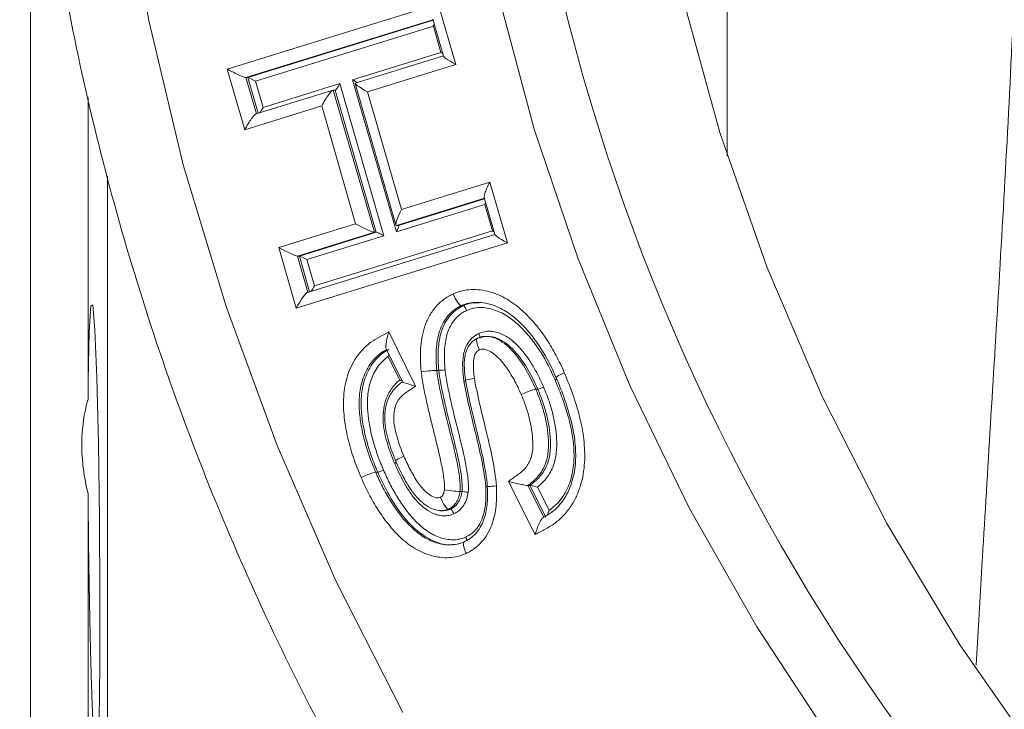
# Model space of a CAD drawing. Header units: millimetres. Extents: x -11 to 389, y 20 to 311.
# Tile 4 of 15: x -11 to 27, y 118 to 145. Entities that reach past the tile are written whole.
import ezdxf

# ---------------------------------------------------------------- set-up
doc = ezdxf.new("R2010")
doc.units = ezdxf.units.MM

msp = doc.modelspace()

# ---------------------------------------------------------------- linework, layer by layer
at = {"color": 7, "linetype": 'Continuous', "lineweight": 15}
for p, q in [((-10.706, 71.108), (-10.706, 156.201)), ((-3.028, 143.016), (5.215, 145.566)), ((5.215, 145.566), (5.9, 143.194)), ((5.005, 144.94), (-2.297, 142.681)), ((4.998, 144.964), (5.415, 143.52)), ((-2.22, 142.681), (5.012, 144.918)), ((5.02, 144.695), (-1.928, 142.546)), ((5.317, 143.665), (5.02, 144.695)), ((1.869, 142.598), (5.317, 143.665)), ((5.413, 143.527), (1.972, 142.463)), ((-2.343, 140.644), (-3.028, 143.016)), ((5.9, 143.194), (2.451, 142.128)), ((-2.22, 142.681), (-2.297, 142.681)), ((-1.928, 142.546), (-1.63, 141.515)), ((-1.63, 141.515), (1.375, 142.445)), ((1.375, 142.445), (3.087, 136.508)), ((3.581, 136.662), (1.869, 142.598)), ((1.966, 142.454), (3.559, 136.931)), ((-8.459, 130.136), (-8.459, 141.901)), ((1.105, 142.194), (-1.9, 141.265)), ((1.115, 142.196), (2.717, 136.643)), ((1.193, 142.196), (1.115, 142.196)), ((2.794, 136.643), (1.193, 142.196)), ((2.451, 142.128), (3.776, 137.533)), ((0.661, 141.574), (-2.343, 140.644)), ((1.987, 136.979), (0.661, 141.574)), ((-7.706, 40.108), (-7.706, 138.838)), ((3.776, 137.533), (7.225, 138.599)), ((7.225, 138.599), (7.91, 136.229)), ((7.015, 137.973), (3.581, 136.911)), ((7.029, 137.728), (3.581, 136.662)), ((3.659, 136.911), (7.021, 137.951)), ((7.008, 137.997), (7.425, 136.554)), ((7.327, 136.699), (7.029, 137.728)), ((-1.018, 136.049), (1.987, 136.979)), ((3.659, 136.911), (3.581, 136.911)), ((2.717, 136.643), (-0.288, 135.714)), ((-0.21, 135.714), (2.794, 136.643)), ((3.087, 136.508), (0.082, 135.579)), ((7.423, 136.562), (0.11, 134.299)), ((0.38, 134.55), (7.327, 136.699)), ((2.794, 136.643), (2.717, 136.643)), ((7.91, 136.229), (-0.333, 133.679)), ((-0.333, 133.679), (-1.018, 136.049)), ((-0.21, 135.714), (-0.288, 135.714)), ((0.082, 135.579), (0.38, 134.55)), ((6.191, 133.777), (6.114, 133.777)), ((3.282, 132.76), (4.324, 130.641)), ((7.148, 132.581), (7.07, 132.581)), ((3.181, 132.095), (3.816, 130.804)), ((3.709, 130.874), (3.256, 131.796)), ((5.235, 131.254), (5.157, 131.254)), ((9.098, 130.518), (9.02, 130.518)), ((2.847, 127.279), (2.769, 127.279)), ((8.993, 124.848), (7.955, 126.919)), ((6.138, 126.522), (6.061, 126.522)), ((8.707, 126.762), (9.329, 125.521)), ((8.784, 126.762), (8.707, 126.762)), ((9.407, 125.521), (8.784, 126.762)), ((9.084, 126.701), (9.539, 125.795)), ((-8.459, 76.974), (-8.459, 126.431)), ((5.318, 125.775), (5.395, 125.775)), ((5.69, 125.84), (5.613, 125.84))]:
    msp.add_line(p, q, dxfattribs=at)
at = {"color": 8, "linetype": 'Continuous', "lineweight": 15}
for p, q in [((16.498, 148.802), (16.498, 139.619)), ((-2.297, 142.681), (-1.89, 141.268)), ((-1.818, 141.29), (-2.22, 142.681)), ((-0.288, 135.714), (0.12, 134.303)), ((0.191, 134.325), (-0.21, 135.714))]:
    msp.add_line(p, q, dxfattribs=at)
at = {"color": 7, "linetype": 'Continuous', "lineweight": 15, "flags": 128}
for points in [[(20.562, 116.806), (17.648, 121.243), (15.02, 125.868), (12.69, 130.662), (10.668, 135.602), (8.962, 140.669), (7.58, 145.841), (6.528, 151.095), (5.809, 156.409), (5.428, 161.761), (5.386, 167.126), (5.684, 172.484), (6.318, 177.809), (7.288, 183.08), (8.589, 188.274), (10.215, 193.369), (12.16, 198.343), (14.415, 203.175), (16.97, 207.844), (19.814, 212.329), (22.936, 216.613), (26.322, 220.675)], [(3.825, 117.901), (1.219, 123.034), (-1.082, 128.321), (-3.072, 133.742), (-4.741, 139.278), (-6.084, 144.907), (-7.097, 150.611), (-7.775, 156.367), (-8.117, 162.155), (-8.12, 167.954), (-7.785, 173.743)], [(68.143, 88.297), (63.031, 90.04), (58.048, 92.147), (53.22, 94.608), (48.568, 97.412), (44.116, 100.543), (39.886, 103.988), (35.898, 107.729), (32.17, 111.749), (28.722, 116.027), (25.57, 120.544), (22.73, 125.276), (20.214, 130.202), (18.036, 135.297), (16.206, 140.537), (14.732, 145.896), (13.622, 151.349), (12.882, 156.868)], [(-8.132, 115.996), (-8.077, 116.281), (-8.027, 117.598), (-7.999, 119.741), (-7.996, 122.467), (-8.016, 125.471), (-8.059, 128.413), (-8.121, 130.962), (-8.195, 132.831), (-8.274, 133.81), (-8.349, 133.786), (-8.411, 132.762), (-8.452, 130.855), (-8.459, 130.136), (-8.459, 130.136)]]:
    msp.add_lwpolyline(points, dxfattribs=at)
at = {"color": 8, "linetype": 'Continuous', "lineweight": 15, "flags": 128}
msp.add_lwpolyline([(6.216, 130.83), (6.252, 130.835), (6.282, 130.84)], dxfattribs=at)
at = {"color": 8, "linetype": 'Continuous', "lineweight": 15}
msp.add_arc((89.486, 165.112), 81.74, 132.90709, 227.69757, dxfattribs=at)
at = {"color": 7, "linetype": 'Continuous', "lineweight": 15}
for centre, major_axis, ratio, start_param, end_param in [((4.968, 144.695), (0.134, 0.248), 0.162311, 4.799758, 5.091881), ((5.266, 143.665), (0.246, -0.133), 0.089274, 1.114762, 1.406886), ((6.029, 143.194), (0.614, -0.331), 0.089274, 2.977682, 4.548478), ((-2.898, 143.016), (0.614, -0.331), 0.089267, 4.548457, 6.119254), ((-1.979, 142.546), (0.246, -0.133), 0.089267, 1.406865, 2.977661), ((1.323, 142.445), (0.134, 0.248), 0.162278, 3.228986, 4.799782), ((1.817, 142.598), (0.246, -0.133), 0.089312, 0.417777, 1.406875), ((2.581, 142.128), (0.614, -0.332), 0.089312, 2.977671, 4.548467), ((0.791, 141.574), (0.335, 0.62), 0.162278, 0.087393, 1.65819), ((-1.682, 141.515), (0.134, 0.248), 0.162315, 3.810741, 4.799771), ((-2.214, 140.644), (0.335, 0.62), 0.162315, 0.087382, 1.658179), ((7.354, 138.599), (0.334, 0.62), 0.162366, 1.658171, 3.228968), ((6.978, 137.728), (0.134, 0.248), 0.162366, 4.799764, 5.091996), ((3.906, 137.533), (0.335, 0.62), 0.16228, 1.658197, 3.228993), ((2.116, 136.979), (0.614, -0.332), 0.08931, 4.54846, 6.119256), ((3.529, 136.662), (0.134, 0.248), 0.16228, 4.79979, 6.370586), ((3.035, 136.508), (0.246, -0.133), 0.08931, 1.406867, 2.977664), ((7.275, 136.699), (0.246, -0.133), 0.089217, 1.114648, 1.406879), ((8.039, 136.229), (0.614, -0.331), 0.089217, 2.977676, 4.548472), ((-0.889, 136.049), (0.614, -0.331), 0.089222, 4.548486, 6.119282), ((0.03, 135.579), (0.246, -0.133), 0.089222, 1.406893, 2.977689), ((0.328, 134.55), (0.134, 0.248), 0.16236, 3.810841, 4.799743), ((-0.204, 133.679), (0.334, 0.62), 0.16236, 0.087354, 1.65815)]:
    msp.add_ellipse(centre, major_axis=major_axis, ratio=ratio, start_param=start_param, end_param=end_param, dxfattribs=at)
for points, knots in [([(-10.734, 174.09), (-10.813, 173.089), (-11.038, 170.22), (-11.173, 165.465), (-11.043, 159.841), (-10.603, 154.232), (-9.859, 148.658), (-8.814, 143.136), (-7.47, 137.684), (-5.832, 132.318), (-3.904, 127.056), (-1.694, 121.914), (0.793, 116.909), (3.548, 112.056), (6.562, 107.372), (9.827, 102.869), (13.331, 98.564), (17.063, 94.47), (21.012, 90.598), (25.165, 86.963), (29.509, 83.575), (34.03, 80.444), (38.715, 77.583), (43.545, 74.991), (48.517, 72.713), (52.126, 71.218), (54.099, 70.574), (54.343, 70.494)], [0, 0, 0, 0, 0.022643, 0.064895, 0.107151, 0.149408, 0.191665, 0.233921, 0.276176, 0.31843, 0.360682, 0.402932, 0.445179, 0.487424, 0.529665, 0.571903, 0.614136, 0.656366, 0.698591, 0.740811, 0.783027, 0.825237, 0.867443, 0.909644, 0.951841, 0.994033, 1, 1, 1, 1]), ([(4.547, 131.201), (4.534, 131.348), (4.522, 131.496), (4.513, 131.791), (4.514, 131.938), (4.532, 132.23), (4.547, 132.376), (4.597, 132.664), (4.633, 132.808), (4.726, 133.09), (4.782, 133.226), (4.924, 133.483), (5.006, 133.607), (5.196, 133.826), (5.3, 133.927), (5.474, 134.058), (5.535, 134.099), (5.66, 134.172), (5.725, 134.204), (5.79, 134.235)], [0, 0, 0, 0, 0.125, 0.125, 0.25, 0.25, 0.375, 0.375, 0.5, 0.5, 0.625, 0.625, 0.75, 0.75, 0.875, 0.875, 0.9375, 0.9375, 1, 1, 1, 1]), ([(5.79, 134.235), (5.847, 134.259), (5.904, 134.283), (6.02, 134.324), (6.079, 134.342), (6.259, 134.385), (6.379, 134.403), (6.743, 134.419), (6.989, 134.385), (7.457, 134.252), (7.686, 134.155), (8.106, 133.906), (8.302, 133.76), (8.67, 133.429), (8.84, 133.25), (9.155, 132.874), (9.3, 132.677), (9.572, 132.269), (9.696, 132.056), (9.869, 131.727), (9.925, 131.617), (10.033, 131.392), (10.083, 131.278), (10.133, 131.163)], [0, 0, 0, 0, 0.03125, 0.03125, 0.0625, 0.0625, 0.125, 0.125, 0.25, 0.25, 0.375, 0.375, 0.5, 0.5, 0.625, 0.625, 0.75, 0.75, 0.875, 0.875, 0.9375, 0.9375, 1, 1, 1, 1]), ([(6.114, 133.777), (6.08, 133.777), (6.025, 133.827), (5.906, 133.996), (5.841, 134.116), (5.79, 134.235)], [0, 0, 0, 0, 0.5, 0.5, 1, 1, 1, 1]), ([(6.114, 133.777), (6.06, 133.751), (6.007, 133.725), (5.904, 133.664), (5.854, 133.63), (5.714, 133.519), (5.63, 133.435), (5.481, 133.248), (5.417, 133.142), (5.312, 132.925), (5.27, 132.811), (5.169, 132.459), (5.141, 132.22), (5.126, 131.859), (5.126, 131.739), (5.136, 131.496), (5.146, 131.375), (5.157, 131.254)], [0, 0, 0, 0, 0.0625, 0.0625, 0.125, 0.125, 0.25, 0.25, 0.375, 0.375, 0.5, 0.5, 0.75, 0.75, 0.875, 0.875, 1, 1, 1, 1]), ([(5.235, 131.254), (5.224, 131.375), (5.213, 131.496), (5.204, 131.739), (5.203, 131.861), (5.219, 132.224), (5.248, 132.463), (5.383, 132.931), (5.485, 133.157), (5.709, 133.436), (5.795, 133.522), (5.935, 133.632), (5.984, 133.665), (6.085, 133.725), (6.138, 133.751), (6.191, 133.777)], [0, 0, 0, 0, 0.125, 0.125, 0.25, 0.25, 0.5, 0.5, 0.75, 0.75, 0.875, 0.875, 0.9375, 0.9375, 1, 1, 1, 1]), ([(9.821, 130.961), (9.648, 131.359), (9.453, 131.746), (9.108, 132.285), (8.984, 132.458), (8.719, 132.792), (8.577, 132.951), (8.268, 133.251), (8.103, 133.389), (7.838, 133.566), (7.748, 133.621), (7.557, 133.718), (7.458, 133.76), (7.258, 133.829), (7.156, 133.858), (6.947, 133.897), (6.84, 133.909), (6.628, 133.912), (6.523, 133.901), (6.366, 133.867), (6.314, 133.853), (6.213, 133.819), (6.163, 133.798), (6.114, 133.777)], [0, 0, 0, 0, 0.25, 0.25, 0.375, 0.375, 0.5, 0.5, 0.625, 0.625, 0.6875, 0.6875, 0.75, 0.75, 0.8125, 0.8125, 0.875, 0.875, 0.9375, 0.9375, 0.96875, 0.96875, 1, 1, 1, 1]), ([(6.191, 133.777), (6.294, 133.82), (6.488, 133.9), (6.696, 133.892), (6.795, 133.889)], [0, 0, 0, 0, 0.527128, 1, 1, 1, 1]), ([(6.191, 133.777), (6.205, 133.777), (6.227, 133.758), (6.275, 133.69), (6.301, 133.642), (6.321, 133.594)], [0, 0, 0, 0, 0.5, 0.5, 1, 1, 1, 1]), ([(6.321, 133.594), (6.272, 133.57), (6.224, 133.546), (6.131, 133.491), (6.087, 133.46), (5.961, 133.358), (5.883, 133.279), (5.685, 133.019), (5.596, 132.809), (5.483, 132.38), (5.46, 132.161), (5.445, 131.718), (5.459, 131.496), (5.478, 131.275)], [0, 0, 0, 0, 0.0625, 0.0625, 0.125, 0.125, 0.25, 0.25, 0.5, 0.5, 0.75, 0.75, 1, 1, 1, 1]), ([(9.773, 130.88), (9.611, 131.254), (9.428, 131.619), (9.104, 132.134), (8.987, 132.298), (8.741, 132.616), (8.608, 132.768), (8.324, 133.052), (8.172, 133.186), (7.927, 133.357), (7.843, 133.41), (7.669, 133.507), (7.577, 133.549), (7.391, 133.619), (7.296, 133.649), (7.102, 133.691), (7.002, 133.705), (6.804, 133.713), (6.705, 133.706), (6.558, 133.677), (6.509, 133.664), (6.414, 133.633), (6.367, 133.614), (6.321, 133.594)], [0, 0, 0, 0, 0.25, 0.25, 0.375, 0.375, 0.5, 0.5, 0.625, 0.625, 0.6875, 0.6875, 0.75, 0.75, 0.8125, 0.8125, 0.875, 0.875, 0.9375, 0.9375, 0.96875, 0.96875, 1, 1, 1, 1]), ([(2.199, 127.074), (2.094, 127.326), (1.994, 127.579), (1.82, 128.091), (1.743, 128.35), (1.622, 128.875), (1.573, 129.141), (1.529, 129.547), (1.518, 129.683), (1.509, 129.958), (1.513, 130.096), (1.539, 130.505), (1.584, 130.775), (1.752, 131.301), (1.87, 131.546), (2.1, 131.886), (2.187, 131.991), (2.373, 132.184), (2.473, 132.272), (2.692, 132.429), (2.811, 132.494), (3.047, 132.627), (3.164, 132.694), (3.282, 132.76)], [0, 0, 0, 0, 0.125, 0.125, 0.25, 0.25, 0.375, 0.375, 0.4375, 0.4375, 0.5, 0.5, 0.625, 0.625, 0.75, 0.75, 0.8125, 0.8125, 0.875, 0.875, 0.9375, 0.9375, 1, 1, 1, 1]), ([(3.282, 132.76), (3.282, 132.759), (3.258, 132.68), (3.215, 132.518), (3.175, 132.308), (3.167, 132.17), (3.172, 132.105), (3.182, 132.097), (3.183, 132.096)], [0, 0, 0, 0, 0.005313, 0.292409, 0.604988, 0.827222, 0.983304, 1, 1, 1, 1]), ([(6.216, 130.83), (6.19, 131.004), (6.171, 131.179), (6.161, 131.532), (6.166, 131.709), (6.238, 132.052), (6.301, 132.22), (6.453, 132.436), (6.511, 132.5), (6.645, 132.609), (6.722, 132.651), (6.798, 132.693)], [0, 0, 0, 0, 0.25, 0.25, 0.5, 0.5, 0.75, 0.75, 0.875, 0.875, 1, 1, 1, 1]), ([(6.798, 132.693), (6.869, 132.72), (6.939, 132.747), (7.087, 132.778), (7.162, 132.783), (7.311, 132.778), (7.386, 132.768), (7.531, 132.734), (7.601, 132.71), (7.809, 132.623), (7.937, 132.544), (8.171, 132.361), (8.279, 132.256), (8.585, 131.921), (8.759, 131.673), (8.994, 131.283), (9.066, 131.149), (9.201, 130.877), (9.264, 130.738), (9.326, 130.599)], [0, 0, 0, 0, 0.0625, 0.0625, 0.125, 0.125, 0.1875, 0.1875, 0.25, 0.25, 0.375, 0.375, 0.5, 0.5, 0.75, 0.75, 0.875, 0.875, 1, 1, 1, 1]), ([(6.798, 132.693), (6.799, 132.69), (6.805, 132.677), (6.819, 132.643), (6.834, 132.594), (6.842, 132.554), (6.84, 132.541), (6.839, 132.537)], [0, 0, 0, 0, 0.0388926, 0.2141496, 0.5365805, 0.8584425, 1, 1, 1, 1]), ([(6.277, 130.859), (6.255, 131.013), (6.238, 131.167), (6.225, 131.477), (6.226, 131.632), (6.277, 131.939), (6.327, 132.089), (6.451, 132.281), (6.502, 132.341), (6.616, 132.438), (6.682, 132.474), (6.748, 132.51)], [0, 0, 0, 0, 0.25, 0.25, 0.5, 0.5, 0.75, 0.75, 0.875, 0.875, 1, 1, 1, 1]), ([(6.748, 132.51), (6.713, 132.51), (6.701, 132.46), (6.726, 132.291), (6.764, 132.171), (6.815, 132.052)], [0, 0, 0, 0, 0.5, 0.5, 1, 1, 1, 1]), ([(6.748, 132.51), (6.812, 132.535), (6.876, 132.559), (7.009, 132.582), (7.077, 132.583), (7.281, 132.567), (7.413, 132.525), (7.659, 132.405), (7.773, 132.325), (7.982, 132.146), (8.079, 132.047), (8.35, 131.733), (8.506, 131.505), (8.788, 131.026), (8.906, 130.772), (9.02, 130.518)], [0, 0, 0, 0, 0.0625, 0.0625, 0.125, 0.125, 0.25, 0.25, 0.375, 0.375, 0.5, 0.5, 0.75, 0.75, 1, 1, 1, 1]), ([(9.098, 130.518), (8.983, 130.772), (8.866, 131.024), (8.585, 131.503), (8.428, 131.732), (8.157, 132.046), (8.061, 132.145), (7.854, 132.323), (7.743, 132.401), (7.496, 132.523), (7.364, 132.566), (7.159, 132.583), (7.091, 132.583), (6.955, 132.56), (6.89, 132.535), (6.825, 132.51)], [0, 0, 0, 0, 0.25, 0.25, 0.5, 0.5, 0.625, 0.625, 0.75, 0.75, 0.875, 0.875, 0.9375, 0.9375, 1, 1, 1, 1]), ([(3.206, 132.075), (3.111, 132.021), (3.017, 131.965), (2.847, 131.831), (2.77, 131.757), (2.625, 131.595), (2.559, 131.506), (2.443, 131.32), (2.391, 131.223), (2.26, 130.92), (2.197, 130.704), (2.146, 130.379), (2.137, 130.269), (2.124, 130.049), (2.122, 129.938), (2.134, 129.605), (2.158, 129.386), (2.229, 128.953), (2.275, 128.738), (2.389, 128.313), (2.455, 128.102), (2.602, 127.687), (2.685, 127.482), (2.769, 127.279)], [0, 0, 0, 0, 0.0625, 0.0625, 0.125, 0.125, 0.1875, 0.1875, 0.25, 0.25, 0.375, 0.375, 0.4375, 0.4375, 0.5, 0.5, 0.625, 0.625, 0.75, 0.75, 0.875, 0.875, 1, 1, 1, 1]), ([(2.847, 127.279), (2.762, 127.482), (2.68, 127.686), (2.533, 128.101), (2.467, 128.312), (2.353, 128.738), (2.307, 128.953), (2.236, 129.387), (2.212, 129.605), (2.2, 129.938), (2.202, 130.049), (2.214, 130.269), (2.224, 130.378), (2.274, 130.703), (2.337, 130.919), (2.468, 131.222), (2.52, 131.319), (2.636, 131.505), (2.702, 131.595), (2.848, 131.757), (2.925, 131.832), (3.095, 131.965), (3.189, 132.021), (3.284, 132.075)], [0, 0, 0, 0, 0.125, 0.125, 0.25, 0.25, 0.375, 0.375, 0.5, 0.5, 0.5625, 0.5625, 0.625, 0.625, 0.75, 0.75, 0.8125, 0.8125, 0.875, 0.875, 0.9375, 0.9375, 1, 1, 1, 1]), ([(3.256, 131.796), (3.257, 131.797), (3.265, 131.83), (3.275, 131.865), (3.28, 131.895), (3.28, 131.895)], [0, 0, 0, 0, 0.027389, 0.997583, 1, 1, 1, 1]), ([(6.815, 132.052), (6.794, 132.04), (6.773, 132.029), (6.732, 132.002), (6.715, 131.984), (6.669, 131.925), (6.647, 131.88), (6.598, 131.737), (6.587, 131.636), (6.576, 131.335), (6.596, 131.135), (6.625, 130.936)], [0, 0, 0, 0, 0.0625, 0.0625, 0.125, 0.125, 0.25, 0.25, 0.5, 0.5, 1, 1, 1, 1]), ([(8.449, 130.314), (8.362, 130.51), (8.273, 130.704), (8.067, 131.079), (7.952, 131.258), (7.699, 131.596), (7.558, 131.759), (7.31, 131.955), (7.219, 132.011), (7.071, 132.065), (7.02, 132.077), (6.941, 132.082), (6.915, 132.082), (6.865, 132.072), (6.84, 132.062), (6.815, 132.052)], [0, 0, 0, 0, 0.25, 0.25, 0.5, 0.5, 0.75, 0.75, 0.875, 0.875, 0.9375, 0.9375, 0.96875, 0.96875, 1, 1, 1, 1]), ([(3.256, 131.796), (3.174, 131.74), (3.1, 131.676), (2.961, 131.536), (2.896, 131.46), (2.727, 131.213), (2.64, 131.033), (2.513, 130.651), (2.477, 130.456), (2.444, 130.059), (2.443, 129.858), (2.49, 129.26), (2.565, 128.87), (2.728, 128.294), (2.789, 128.104), (2.924, 127.729), (2.999, 127.544), (3.075, 127.361)], [0, 0, 0, 0, 0.0625, 0.0625, 0.125, 0.125, 0.25, 0.25, 0.375, 0.375, 0.5, 0.5, 0.75, 0.75, 0.875, 0.875, 1, 1, 1, 1]), ([(5.157, 131.254), (5.123, 131.254), (5.037, 131.248), (4.812, 131.229), (4.672, 131.215), (4.547, 131.201)], [0, 0, 0, 0, 0.5, 0.5, 1, 1, 1, 1]), ([(5.452, 126.588), (5.456, 126.638), (5.459, 126.688), (5.456, 126.786), (5.452, 126.835), (5.439, 126.981), (5.426, 127.078), (5.38, 127.368), (5.342, 127.561), (5.22, 128.137), (5.123, 128.517), (4.978, 129.087), (4.932, 129.278), (4.841, 129.659), (4.796, 129.85), (4.713, 130.234), (4.673, 130.426), (4.618, 130.715), (4.6, 130.812), (4.57, 131.006), (4.558, 131.103), (4.547, 131.201)], [0, 0, 0, 0, 0.03125, 0.03125, 0.0625, 0.0625, 0.125, 0.125, 0.25, 0.25, 0.5, 0.5, 0.625, 0.625, 0.75, 0.75, 0.875, 0.875, 0.9375, 0.9375, 1, 1, 1, 1]), ([(5.157, 131.254), (5.203, 130.853), (5.287, 130.459), (5.461, 129.673), (5.557, 129.283), (5.756, 128.503), (5.852, 128.113), (5.972, 127.521), (6.009, 127.323), (6.049, 127.025), (6.06, 126.925), (6.07, 126.775), (6.071, 126.725), (6.069, 126.624), (6.065, 126.573), (6.061, 126.522)], [0, 0, 0, 0, 0.25, 0.25, 0.5, 0.5, 0.75, 0.75, 0.875, 0.875, 0.9375, 0.9375, 0.96875, 0.96875, 1, 1, 1, 1]), ([(5.235, 131.254), (5.248, 131.254), (5.282, 131.256), (5.372, 131.264), (5.428, 131.269), (5.478, 131.275)], [0, 0, 0, 0, 0.5, 0.5, 1, 1, 1, 1]), ([(6.138, 126.522), (6.143, 126.573), (6.147, 126.623), (6.149, 126.724), (6.147, 126.774), (6.138, 126.925), (6.127, 127.026), (6.086, 127.325), (6.049, 127.523), (5.929, 128.114), (5.833, 128.504), (5.635, 129.283), (5.538, 129.674), (5.364, 130.459), (5.281, 130.853), (5.235, 131.254)], [0, 0, 0, 0, 0.03125, 0.03125, 0.0625, 0.0625, 0.125, 0.125, 0.25, 0.25, 0.5, 0.5, 0.75, 0.75, 1, 1, 1, 1]), ([(5.478, 131.275), (5.49, 131.174), (5.503, 131.073), (5.536, 130.872), (5.555, 130.772), (5.613, 130.473), (5.655, 130.274), (5.787, 129.68), (5.886, 129.286), (6.086, 128.499), (6.182, 128.104), (6.301, 127.507), (6.337, 127.308), (6.375, 127.004), (6.386, 126.903), (6.396, 126.699), (6.39, 126.598), (6.382, 126.496)], [0, 0, 0, 0, 0.0625, 0.0625, 0.125, 0.125, 0.25, 0.25, 0.5, 0.5, 0.75, 0.75, 0.875, 0.875, 0.9375, 0.9375, 1, 1, 1, 1]), ([(10.133, 131.163), (10.25, 130.884), (10.363, 130.603), (10.513, 130.175), (10.56, 130.031), (10.648, 129.742), (10.69, 129.597), (10.8, 129.159), (10.859, 128.864), (10.911, 128.414), (10.922, 128.263), (10.933, 127.958), (10.933, 127.804), (10.913, 127.502), (10.897, 127.352), (10.846, 127.055), (10.809, 126.909), (10.721, 126.618), (10.668, 126.474), (10.539, 126.2), (10.468, 126.068), (10.301, 125.817), (10.206, 125.697), (10.001, 125.48), (9.89, 125.382), (9.712, 125.249), (9.65, 125.207), (9.522, 125.13), (9.455, 125.095), (9.257, 124.99), (9.125, 124.919), (8.993, 124.848)], [0, 0, 0, 0, 0.125, 0.125, 0.1875, 0.1875, 0.25, 0.25, 0.375, 0.375, 0.4375, 0.4375, 0.5, 0.5, 0.5625, 0.5625, 0.625, 0.625, 0.6875, 0.6875, 0.75, 0.75, 0.8125, 0.8125, 0.875, 0.875, 0.90625, 0.90625, 0.9375, 0.9375, 1, 1, 1, 1]), ([(9.821, 130.961), (9.786, 130.961), (9.801, 130.983), (9.916, 131.057), (10.018, 131.11), (10.133, 131.163)], [0, 0, 0, 0, 0.5, 0.5, 1, 1, 1, 1]), ([(3.51, 127.626), (3.454, 127.761), (3.397, 127.897), (3.297, 128.171), (3.252, 128.31), (3.133, 128.73), (3.072, 129.018), (3.054, 129.462), (3.06, 129.61), (3.103, 129.901), (3.14, 130.045), (3.249, 130.317), (3.319, 130.445), (3.495, 130.679), (3.595, 130.784), (3.709, 130.874)], [0, 0, 0, 0, 0.125, 0.125, 0.25, 0.25, 0.5, 0.5, 0.625, 0.625, 0.75, 0.75, 0.875, 0.875, 1, 1, 1, 1]), ([(3.558, 127.707), (3.502, 127.838), (3.448, 127.97), (3.35, 128.237), (3.306, 128.372), (3.19, 128.784), (3.131, 129.062), (3.118, 129.491), (3.127, 129.636), (3.176, 129.917), (3.218, 130.056), (3.337, 130.311), (3.416, 130.43), (3.557, 130.588), (3.606, 130.638), (3.712, 130.729), (3.77, 130.77), (3.828, 130.81)], [0, 0, 0, 0, 0.125, 0.125, 0.25, 0.25, 0.5, 0.5, 0.625, 0.625, 0.75, 0.75, 0.875, 0.875, 0.9375, 0.9375, 1, 1, 1, 1]), ([(3.792, 130.853), (3.789, 130.854), (3.767, 130.86), (3.736, 130.868), (3.71, 130.874), (3.709, 130.874)], [0, 0, 0, 0, 0.115857, 0.969417, 1, 1, 1, 1]), ([(4.324, 130.641), (4.322, 130.642), (4.256, 130.66), (4.118, 130.698), (3.95, 130.749), (3.852, 130.785), (3.812, 130.802), (3.817, 130.804), (3.818, 130.805)], [0, 0, 0, 0, 0.0056029, 0.2661907, 0.5718329, 0.8038758, 0.975116, 1, 1, 1, 1]), ([(7.065, 126.702), (7.041, 127.053), (6.977, 127.4), (6.839, 128.089), (6.758, 128.431), (6.591, 129.113), (6.507, 129.454), (6.388, 129.968), (6.351, 130.14), (6.295, 130.397), (6.276, 130.483), (6.243, 130.656), (6.229, 130.743), (6.216, 130.83)], [0, 0, 0, 0, 0.25, 0.25, 0.5, 0.5, 0.75, 0.75, 0.875, 0.875, 0.9375, 0.9375, 1, 1, 1, 1]), ([(6.277, 130.859), (6.243, 130.859), (6.261, 130.868), (6.39, 130.896), (6.501, 130.916), (6.625, 130.936)], [0, 0, 0, 0, 0.5, 0.5, 1, 1, 1, 1]), ([(7.128, 126.714), (7.104, 127.067), (7.041, 127.414), (6.904, 128.107), (6.823, 128.451), (6.655, 129.136), (6.57, 129.478), (6.452, 129.994), (6.413, 130.167), (6.358, 130.425), (6.339, 130.512), (6.305, 130.685), (6.291, 130.772), (6.277, 130.859)], [0, 0, 0, 0, 0.25, 0.25, 0.5, 0.5, 0.75, 0.75, 0.875, 0.875, 0.9375, 0.9375, 1, 1, 1, 1]), ([(6.625, 130.936), (6.639, 130.848), (6.653, 130.76), (6.688, 130.585), (6.708, 130.498), (6.764, 130.236), (6.803, 130.062), (6.923, 129.54), (7.01, 129.194), (7.179, 128.501), (7.26, 128.154), (7.396, 127.453), (7.456, 127.101), (7.481, 126.744)], [0, 0, 0, 0, 0.0625, 0.0625, 0.125, 0.125, 0.25, 0.25, 0.5, 0.5, 0.75, 0.75, 1, 1, 1, 1]), ([(9.329, 125.521), (9.384, 125.551), (9.439, 125.58), (9.544, 125.645), (9.595, 125.681), (9.741, 125.793), (9.832, 125.876), (9.999, 126.06), (10.075, 126.161), (10.209, 126.372), (10.266, 126.483), (10.369, 126.712), (10.411, 126.832), (10.481, 127.074), (10.51, 127.196), (10.549, 127.442), (10.563, 127.567), (10.579, 127.817), (10.579, 127.944), (10.567, 128.324), (10.541, 128.573), (10.454, 129.064), (10.398, 129.307), (10.26, 129.787), (10.183, 130.026), (10.012, 130.498), (9.918, 130.73), (9.821, 130.961)], [0, 0, 0, 0, 0.03125, 0.03125, 0.0625, 0.0625, 0.125, 0.125, 0.1875, 0.1875, 0.25, 0.25, 0.3125, 0.3125, 0.375, 0.375, 0.4375, 0.4375, 0.5, 0.5, 0.625, 0.625, 0.75, 0.75, 0.875, 0.875, 1, 1, 1, 1]), ([(9.539, 125.795), (9.731, 125.918), (9.894, 126.074), (10.098, 126.352), (10.157, 126.451), (10.262, 126.655), (10.308, 126.76), (10.383, 126.979), (10.414, 127.091), (10.465, 127.315), (10.481, 127.429), (10.505, 127.657), (10.513, 127.772), (10.514, 128.004), (10.511, 128.12), (10.473, 128.696), (10.376, 129.144), (10.18, 129.805), (10.108, 130.024), (9.949, 130.455), (9.862, 130.668), (9.773, 130.88)], [0, 0, 0, 0, 0.125, 0.125, 0.1875, 0.1875, 0.25, 0.25, 0.3125, 0.3125, 0.375, 0.375, 0.4375, 0.4375, 0.5, 0.5, 0.75, 0.75, 0.875, 0.875, 1, 1, 1, 1]), ([(4.324, 130.641), (4.216, 130.567), (4.109, 130.493), (3.948, 130.381), (3.893, 130.345), (3.794, 130.262), (3.749, 130.215), (3.624, 130.063), (3.565, 129.946), (3.491, 129.691), (3.475, 129.559), (3.474, 129.16), (3.53, 128.903), (3.637, 128.523), (3.678, 128.398), (3.768, 128.152), (3.819, 128.031), (3.87, 127.91)], [0, 0, 0, 0, 0.125, 0.125, 0.1875, 0.1875, 0.25, 0.25, 0.375, 0.375, 0.5, 0.5, 0.75, 0.75, 0.875, 0.875, 1, 1, 1, 1]), ([(9.02, 130.518), (8.986, 130.518), (8.905, 130.496), (8.694, 130.421), (8.564, 130.367), (8.449, 130.314)], [0, 0, 0, 0, 0.5, 0.5, 1, 1, 1, 1]), ([(9.02, 130.518), (9.085, 130.359), (9.15, 130.2), (9.263, 129.877), (9.313, 129.713), (9.44, 129.214), (9.498, 128.876), (9.515, 128.446), (9.517, 128.359), (9.513, 128.188), (9.505, 128.104), (9.483, 127.935), (9.469, 127.851), (9.426, 127.686), (9.398, 127.603), (9.294, 127.367), (9.2, 127.224), (9.032, 127.031), (8.972, 126.971), (8.843, 126.862), (8.775, 126.812), (8.707, 126.762)], [0, 0, 0, 0, 0.125, 0.125, 0.25, 0.25, 0.5, 0.5, 0.5625, 0.5625, 0.625, 0.625, 0.6875, 0.6875, 0.75, 0.75, 0.875, 0.875, 0.9375, 0.9375, 1, 1, 1, 1]), ([(8.784, 126.762), (8.853, 126.812), (8.921, 126.862), (9.05, 126.971), (9.11, 127.031), (9.278, 127.224), (9.372, 127.367), (9.476, 127.603), (9.504, 127.686), (9.547, 127.852), (9.561, 127.936), (9.583, 128.105), (9.59, 128.189), (9.595, 128.361), (9.593, 128.447), (9.576, 128.878), (9.518, 129.214), (9.391, 129.712), (9.341, 129.877), (9.227, 130.2), (9.163, 130.359), (9.098, 130.518)], [0, 0, 0, 0, 0.0625, 0.0625, 0.125, 0.125, 0.25, 0.25, 0.3125, 0.3125, 0.375, 0.375, 0.4375, 0.4375, 0.5, 0.5, 0.75, 0.75, 0.875, 0.875, 1, 1, 1, 1]), ([(9.326, 130.599), (9.393, 130.436), (9.459, 130.274), (9.575, 129.943), (9.626, 129.774), (9.757, 129.265), (9.817, 128.92), (9.841, 128.391), (9.842, 128.214), (9.811, 127.955), (9.799, 127.868), (9.761, 127.698), (9.736, 127.613), (9.642, 127.364), (9.556, 127.212), (9.346, 126.932), (9.222, 126.808), (9.084, 126.701)], [0, 0, 0, 0, 0.125, 0.125, 0.25, 0.25, 0.5, 0.5, 0.625, 0.625, 0.6875, 0.6875, 0.75, 0.75, 0.875, 0.875, 1, 1, 1, 1]), ([(9.098, 130.518), (9.112, 130.518), (9.144, 130.526), (9.228, 130.556), (9.28, 130.578), (9.326, 130.599)], [0, 0, 0, 0, 0.5, 0.5, 1, 1, 1, 1]), ([(-8.459, 130.136), (-8.621, 129.592), (-8.706, 129.005), (-8.706, 128.055), (-8.685, 127.733), (-8.602, 127.086), (-8.54, 126.76), (-8.459, 126.431)], [0, 0, 0, 0, 0.5, 0.5, 0.75, 0.75, 1, 1, 1, 1]), ([(7.955, 126.919), (8.081, 127.012), (8.209, 127.104), (8.399, 127.244), (8.462, 127.291), (8.577, 127.4), (8.63, 127.461), (8.723, 127.592), (8.764, 127.661), (8.828, 127.81), (8.852, 127.889), (8.898, 128.125), (8.907, 128.285), (8.893, 128.771), (8.842, 129.089), (8.724, 129.559), (8.677, 129.713), (8.571, 130.017), (8.51, 130.166), (8.449, 130.314)], [0, 0, 0, 0, 0.125, 0.125, 0.1875, 0.1875, 0.25, 0.25, 0.3125, 0.3125, 0.375, 0.375, 0.5, 0.5, 0.75, 0.75, 0.875, 0.875, 1, 1, 1, 1]), ([(5.818, 125.656), (5.753, 125.63), (5.689, 125.606), (5.554, 125.579), (5.484, 125.573), (5.348, 125.578), (5.28, 125.591), (5.145, 125.624), (5.08, 125.645), (4.892, 125.729), (4.773, 125.803), (4.553, 125.97), (4.452, 126.065), (4.266, 126.275), (4.182, 126.388), (4.023, 126.619), (3.95, 126.741), (3.813, 126.987), (3.748, 127.113), (3.624, 127.367), (3.567, 127.496), (3.51, 127.626)], [0, 0, 0, 0, 0.0625, 0.0625, 0.125, 0.125, 0.1875, 0.1875, 0.25, 0.25, 0.375, 0.375, 0.5, 0.5, 0.625, 0.625, 0.75, 0.75, 0.875, 0.875, 1, 1, 1, 1]), ([(3.558, 127.707), (3.523, 127.707), (3.538, 127.729), (3.653, 127.804), (3.755, 127.857), (3.87, 127.91)], [0, 0, 0, 0, 0.5, 0.5, 1, 1, 1, 1]), ([(5.613, 125.84), (5.554, 125.817), (5.495, 125.795), (5.371, 125.775), (5.309, 125.772), (5.123, 125.793), (5.002, 125.834), (4.667, 126.01), (4.473, 126.179), (4.151, 126.574), (4.014, 126.789), (3.831, 127.127), (3.772, 127.241), (3.66, 127.472), (3.609, 127.589), (3.558, 127.707)], [0, 0, 0, 0, 0.0625, 0.0625, 0.125, 0.125, 0.25, 0.25, 0.5, 0.5, 0.75, 0.75, 0.875, 0.875, 1, 1, 1, 1]), ([(3.87, 127.91), (3.946, 127.733), (4.026, 127.559), (4.204, 127.218), (4.297, 127.05), (4.514, 126.738), (4.634, 126.585), (4.819, 126.439), (4.858, 126.412), (4.938, 126.361), (4.979, 126.337), (5.065, 126.299), (5.11, 126.286), (5.18, 126.274), (5.203, 126.275), (5.25, 126.283), (5.271, 126.292), (5.293, 126.3)], [0, 0, 0, 0, 0.25, 0.25, 0.5, 0.5, 0.75, 0.75, 0.8125, 0.8125, 0.875, 0.875, 0.9375, 0.9375, 0.96875, 0.96875, 1, 1, 1, 1]), ([(2.769, 127.279), (2.735, 127.279), (2.654, 127.257), (2.444, 127.181), (2.314, 127.128), (2.199, 127.074)], [0, 0, 0, 0, 0.5, 0.5, 1, 1, 1, 1]), ([(2.769, 127.279), (2.853, 127.091), (2.938, 126.904), (3.123, 126.539), (3.223, 126.362), (3.544, 125.846), (3.782, 125.519), (4.136, 125.153), (4.211, 125.084), (4.363, 124.951), (4.443, 124.888), (4.608, 124.773), (4.693, 124.72), (4.873, 124.625), (4.965, 124.585), (5.154, 124.517), (5.25, 124.491), (5.447, 124.453), (5.548, 124.441), (5.748, 124.44), (5.847, 124.449), (5.996, 124.48), (6.045, 124.493), (6.14, 124.526), (6.187, 124.546), (6.233, 124.565)], [0, 0, 0, 0, 0.125, 0.125, 0.25, 0.25, 0.5, 0.5, 0.5625, 0.5625, 0.625, 0.625, 0.6875, 0.6875, 0.75, 0.75, 0.8125, 0.8125, 0.875, 0.875, 0.9375, 0.9375, 0.96875, 0.96875, 1, 1, 1, 1]), ([(2.847, 127.279), (2.861, 127.279), (2.893, 127.288), (2.977, 127.318), (3.029, 127.339), (3.075, 127.361)], [0, 0, 0, 0, 0.5, 0.5, 1, 1, 1, 1]), ([(5.95, 124.472), (5.837, 124.458), (5.533, 124.418), (4.889, 124.606), (4.08, 125.2), (3.372, 126.17), (3.013, 126.928), (2.847, 127.279)], [0, 0, 0, 0, 0.076851, 0.208574, 0.443446, 0.742737, 1, 1, 1, 1]), ([(3.075, 127.361), (3.154, 127.185), (3.232, 127.01), (3.404, 126.668), (3.498, 126.501), (3.798, 126.011), (4.02, 125.702), (4.408, 125.284), (4.548, 125.154), (4.848, 124.931), (5.009, 124.836), (5.274, 124.73), (5.363, 124.701), (5.546, 124.66), (5.64, 124.646), (5.828, 124.638), (5.922, 124.644), (6.061, 124.67), (6.107, 124.681), (6.197, 124.711), (6.241, 124.73), (6.285, 124.748)], [0, 0, 0, 0, 0.125, 0.125, 0.25, 0.25, 0.5, 0.5, 0.625, 0.625, 0.75, 0.75, 0.8125, 0.8125, 0.875, 0.875, 0.9375, 0.9375, 0.96875, 0.96875, 1, 1, 1, 1]), ([(6.3, 124.108), (6.192, 124.062), (6.083, 124.02), (5.856, 123.965), (5.74, 123.949), (5.394, 123.932), (5.159, 123.963), (4.714, 124.088), (4.498, 124.183), (4.199, 124.364), (4.102, 124.43), (3.917, 124.572), (3.828, 124.649), (3.569, 124.888), (3.412, 125.065), (3.119, 125.431), (2.985, 125.622), (2.731, 126.016), (2.613, 126.219), (2.395, 126.64), (2.297, 126.857), (2.199, 127.074)], [0, 0, 0, 0, 0.0625, 0.0625, 0.125, 0.125, 0.25, 0.25, 0.375, 0.375, 0.4375, 0.4375, 0.5, 0.5, 0.625, 0.625, 0.75, 0.75, 0.875, 0.875, 1, 1, 1, 1]), ([(8.707, 126.762), (8.687, 126.762), (8.644, 126.768), (8.533, 126.788), (8.466, 126.801), (8.252, 126.847), (8.098, 126.883), (7.955, 126.919)], [0, 0, 0, 0, 0.25, 0.25, 0.5, 0.5, 1, 1, 1, 1]), ([(5.293, 126.3), (5.319, 126.313), (5.343, 126.329), (5.381, 126.371), (5.395, 126.397), (5.432, 126.474), (5.442, 126.531), (5.452, 126.588)], [0, 0, 0, 0, 0.25, 0.25, 0.5, 0.5, 1, 1, 1, 1]), ([(6.061, 126.522), (6.026, 126.522), (5.941, 126.529), (5.717, 126.554), (5.577, 126.571), (5.452, 126.588)], [0, 0, 0, 0, 0.5, 0.5, 1, 1, 1, 1]), ([(6.061, 126.522), (6.048, 126.451), (6.035, 126.38), (5.992, 126.244), (5.963, 126.18), (5.888, 126.057), (5.842, 126.002), (5.763, 125.931), (5.735, 125.909), (5.676, 125.871), (5.644, 125.856), (5.613, 125.84)], [0, 0, 0, 0, 0.25, 0.25, 0.5, 0.5, 0.75, 0.75, 0.875, 0.875, 1, 1, 1, 1]), ([(5.69, 125.84), (5.722, 125.855), (5.753, 125.871), (5.813, 125.909), (5.841, 125.931), (5.92, 126.002), (5.965, 126.057), (6.04, 126.179), (6.07, 126.244), (6.113, 126.379), (6.126, 126.451), (6.138, 126.522)], [0, 0, 0, 0, 0.125, 0.125, 0.25, 0.25, 0.5, 0.5, 0.75, 0.75, 1, 1, 1, 1]), ([(6.382, 126.496), (6.367, 126.407), (6.35, 126.319), (6.294, 126.152), (6.256, 126.072), (6.161, 125.922), (6.104, 125.855), (6.005, 125.768), (5.97, 125.741), (5.896, 125.694), (5.857, 125.675), (5.818, 125.656)], [0, 0, 0, 0, 0.25, 0.25, 0.5, 0.5, 0.75, 0.75, 0.875, 0.875, 1, 1, 1, 1]), ([(6.138, 126.522), (6.152, 126.522), (6.186, 126.519), (6.276, 126.51), (6.332, 126.503), (6.382, 126.496)], [0, 0, 0, 0, 0.5, 0.5, 1, 1, 1, 1]), ([(6.233, 124.565), (6.279, 124.588), (6.325, 124.611), (6.413, 124.664), (6.455, 124.693), (6.577, 124.785), (6.649, 124.857), (6.781, 125.015), (6.837, 125.104), (6.934, 125.286), (6.975, 125.382), (7.073, 125.68), (7.108, 125.883), (7.142, 126.296), (7.138, 126.505), (7.128, 126.714)], [0, 0, 0, 0, 0.0625, 0.0625, 0.125, 0.125, 0.25, 0.25, 0.375, 0.375, 0.5, 0.5, 0.75, 0.75, 1, 1, 1, 1]), ([(6.285, 124.748), (6.326, 124.769), (6.367, 124.789), (6.446, 124.837), (6.483, 124.864), (6.594, 124.948), (6.658, 125.016), (6.829, 125.232), (6.913, 125.406), (7.021, 125.766), (7.051, 125.95), (7.078, 126.324), (7.074, 126.513), (7.065, 126.702)], [0, 0, 0, 0, 0.0625, 0.0625, 0.125, 0.125, 0.25, 0.25, 0.5, 0.5, 0.75, 0.75, 1, 1, 1, 1]), ([(7.481, 126.744), (7.493, 126.484), (7.497, 126.224), (7.456, 125.841), (7.436, 125.714), (7.381, 125.463), (7.345, 125.338), (7.253, 125.096), (7.197, 124.98), (7.068, 124.759), (6.991, 124.653), (6.822, 124.463), (6.73, 124.377), (6.576, 124.265), (6.523, 124.229), (6.414, 124.164), (6.357, 124.136), (6.3, 124.108)], [0, 0, 0, 0, 0.25, 0.25, 0.375, 0.375, 0.5, 0.5, 0.625, 0.625, 0.75, 0.75, 0.875, 0.875, 0.9375, 0.9375, 1, 1, 1, 1]), ([(7.065, 126.702), (7.071, 126.702), (7.085, 126.703), (7.108, 126.704), (7.121, 126.705), (7.128, 126.706)], [0, 0, 0, 0, 0.275681, 0.608297, 1, 1, 1, 1]), ([(7.128, 126.714), (7.094, 126.714), (7.113, 126.717), (7.243, 126.728), (7.355, 126.736), (7.481, 126.744)], [0, 0, 0, 0, 0.5, 0.5, 1, 1, 1, 1]), ([(8.784, 126.762), (8.8, 126.762), (8.852, 126.753), (8.965, 126.729), (9.027, 126.715), (9.084, 126.701)], [0, 0, 0, 0, 0.5, 0.5, 1, 1, 1, 1]), ([(-8.459, 126.431), (-8.455, 125.803), (-8.449, 125.175), (-8.438, 124.232), (-8.434, 123.918), (-8.424, 123.289), (-8.419, 122.977), (-8.403, 122.062), (-8.392, 121.473), (-8.372, 120.623), (-8.365, 120.345), (-8.35, 119.812), (-8.336, 119.301), (-8.321, 118.83), (-8.305, 118.381), (-8.297, 118.165), (-8.272, 117.563), (-8.256, 117.218), (-8.231, 116.784), (-8.223, 116.653), (-8.206, 116.423), (-8.198, 116.324), (-8.174, 116.077), (-8.158, 115.975), (-8.143, 115.94)], [0, 0, 0, 0, 0.125, 0.125, 0.1875, 0.1875, 0.25, 0.25, 0.375, 0.375, 0.4375, 0.4375, 0.5, 0.5625, 0.5625, 0.625, 0.625, 0.75, 0.75, 0.8125, 0.8125, 0.875, 0.875, 1, 1, 1, 1]), ([(5.613, 125.84), (5.578, 125.84), (5.524, 125.89), (5.407, 126.06), (5.343, 126.18), (5.293, 126.3)], [0, 0, 0, 0, 0.5, 0.5, 1, 1, 1, 1]), ([(5.225, 125.797), (5.303, 125.779), (5.381, 125.771), (5.5, 125.782), (5.54, 125.789), (5.616, 125.811), (5.653, 125.825), (5.69, 125.84)], [0, 0, 0, 0, 0.5, 0.5, 0.75, 0.75, 1, 1, 1, 1]), ([(5.69, 125.84), (5.704, 125.84), (5.725, 125.82), (5.773, 125.752), (5.798, 125.704), (5.818, 125.656)], [0, 0, 0, 0, 0.5, 0.5, 1, 1, 1, 1]), ([(9.467, 125.601), (9.469, 125.604), (9.484, 125.631), (9.51, 125.698), (9.53, 125.762), (9.539, 125.794), (9.539, 125.795)], [0, 0, 0, 0, 0.0550511, 0.5361331, 0.9868039, 1, 1, 1, 1]), ([(9.329, 125.521), (9.308, 125.521), (9.28, 125.494), (9.219, 125.407), (9.187, 125.348), (9.096, 125.152), (9.039, 124.999), (8.993, 124.848)], [0, 0, 0, 0, 0.25, 0.25, 0.5, 0.5, 1, 1, 1, 1]), ([(6.233, 124.565), (6.199, 124.565), (6.187, 124.516), (6.211, 124.347), (6.249, 124.227), (6.3, 124.108)], [0, 0, 0, 0, 0.5, 0.5, 1, 1, 1, 1]), ([(6.285, 124.748), (6.286, 124.745), (6.292, 124.731), (6.305, 124.698), (6.319, 124.653), (6.323, 124.627), (6.325, 124.615)], [0, 0, 0, 0, 0.074205, 0.269678, 0.678453, 1, 1, 1, 1])]:
    msp.add_open_spline(points, degree=3, knots=knots, dxfattribs=at)
at = {"color": 8, "linetype": 'Continuous', "lineweight": 15}
for points, knots in [([(26.209, 119.745), (26.278, 120.926), (26.441, 123.696), (26.727, 128.447), (27.068, 133.954), (27.403, 139.782), (27.7, 145.711), (27.941, 151.618), (28.034, 155.515), (28.08, 157.469)], [0, 0, 0, 0, 0.110603, 0.259272, 0.407954, 0.561864, 0.715783, 0.857439, 1, 1, 1, 1]), ([(9.839, 130.913), (9.83, 130.908), (9.817, 130.901), (9.794, 130.89), (9.781, 130.884), (9.773, 130.88)], [0, 0, 0, 0, 0.472825, 0.681574, 1, 1, 1, 1]), ([(3.58, 127.661), (3.57, 127.655), (3.555, 127.647), (3.53, 127.635), (3.517, 127.63), (3.51, 127.626)], [0, 0, 0, 0, 0.500806, 0.721892, 1, 1, 1, 1])]:
    msp.add_open_spline(points, degree=3, knots=knots, dxfattribs=at)

doc.saveas('drawing.dxf')
